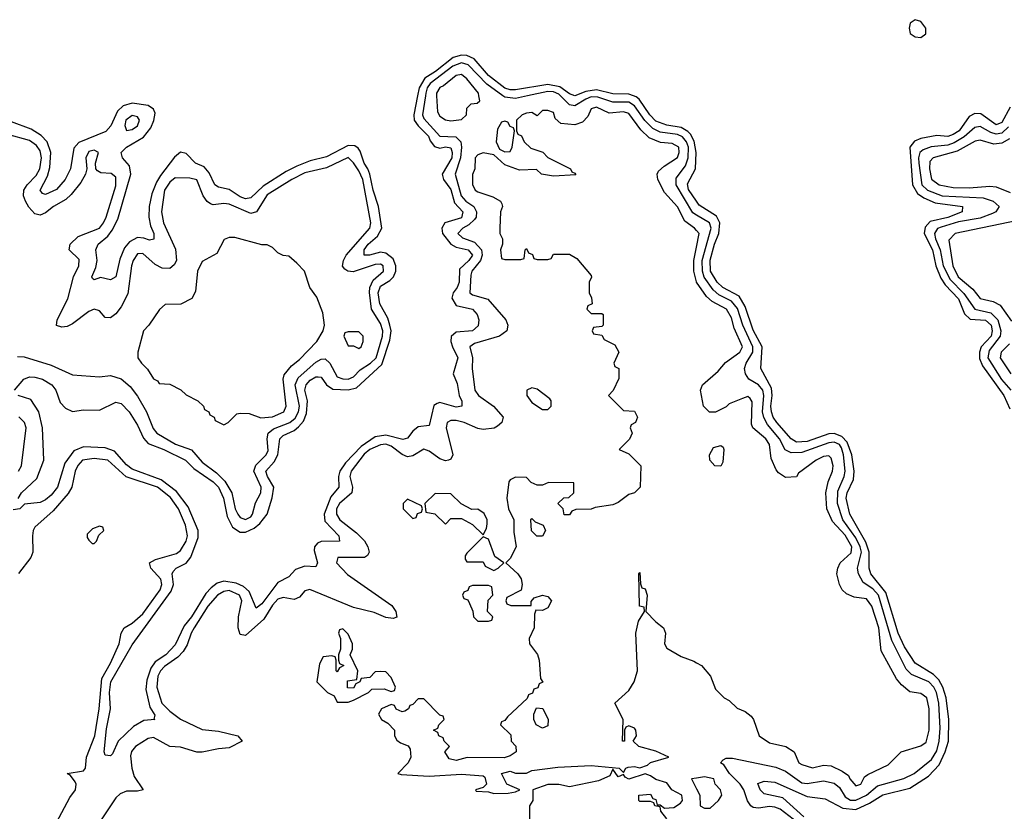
# Model space of a CAD drawing. Header units: inches. Extents: x 2710751 to 2829008, y 857003 to 965602.
# Tile 82 of 256: x 2757494 to 2761140, y 867350 to 870282. Entities that reach past the tile are written whole.
import ezdxf

# ---------------------------------------------------------------- set-up
doc = ezdxf.new("R2010")
doc.units = ezdxf.units.IN
doc.header["$MEASUREMENT"] = 0
for name, color, linetype in [('C7856', 7, 'Continuous'), ('C7857', 7, 'Continuous'), ('C7866', 7, 'Continuous'), ('C7867', 7, 'Continuous')]:
    doc.layers.add(name, color=color, linetype=linetype)

msp = doc.modelspace()

# ---------------------------------------------------------------- linework, layer by layer
at = {"layer": 'C7856', "color": 2}
for points, elevation in [([(2757475.3, 868910), (2757509, 868950), (2757530, 868959.3), (2757550, 868958.4), (2757578.8, 868950), (2757613.4, 868930), (2757628.2, 868910), (2757643.8, 868863.8), (2757663.2, 868843.2), (2757690, 868830.4), (2757730, 868837.6), (2757790, 868835.3), (2757850, 868864.9), (2757870, 868860.5), (2757899.3, 868830), (2757930, 868780.7), (2757952.2, 868732.2), (2757970, 868712.2), (2758027.3, 868690), (2758108, 868650), (2758139.3, 868619.3), (2758210, 868570.2), (2758230, 868550.3), (2758248.9, 868510), (2758261.7, 868441.7), (2758282.3, 868402.3), (2758310, 868384.2), (2758330, 868383.6), (2758361.8, 868398.2), (2758383.4, 868416.6), (2758409.7, 868450), (2758428.9, 868511.1), (2758435.4, 868550), (2758411.3, 868590), (2758405.7, 868610), (2758435.8, 868644.2), (2758449.8, 868670), (2758456.9, 868730), (2758470, 868742), (2758510, 868760.8), (2758526.5, 868773.5), (2758544.9, 868795.1), (2758556.4, 868823.6), (2758559.3, 868870), (2758549.8, 868910), (2758554.7, 868930), (2758570, 868946.7), (2758590, 868959.5), (2758599, 868959), (2758610, 868958), (2758630.2, 868930.2), (2758653.7, 868913.7), (2758710, 868911.1), (2758741.1, 868918.9), (2758834.6, 869005.4), (2758864.9, 869095), (2758869, 869130), (2758864.8, 869150), (2758856.6, 869176.6), (2758827, 869230), (2758821.2, 869270), (2758830, 869295.3), (2758864.1, 869315.9), (2758878.3, 869330), (2758886.6, 869350), (2758886.6, 869370), (2758876.6, 869396.6), (2758850, 869417.7), (2758830, 869420.4), (2758789.7, 869409.7), (2758769.4, 869410), (2758769.7, 869430), (2758784, 869450), (2758819.4, 869480.6), (2758835.4, 869510), (2758822.7, 869590), (2758802.2, 869650), (2758791, 869710), (2758783.5, 869730), (2758768.9, 869750), (2758754.7, 869794.7), (2758746.7, 869806.7), (2758734.4, 869814.4), (2758710, 869816.1), (2758630, 869774.3), (2758570, 869758.7), (2758520.5, 869739.5), (2758480.3, 869719.7), (2758394.9, 869665.1), (2758350, 869622.4), (2758330, 869618.3), (2758310, 869626.2), (2758270, 869652.8), (2758230, 869662), (2758217, 869670), (2758195.1, 869715), (2758176.8, 869736.8), (2758144.5, 869750), (2758110, 869787), (2758088.9, 869791.1), (2758066.9, 869773.1), (2758015.4, 869704.6), (2758000.2, 869679.8), (2757983, 869637), (2757974, 869590), (2757972.6, 869550), (2757978, 869518), (2757990.4, 869489.6), (2757990.5, 869469.5), (2757974.6, 869465.4), (2757953.4, 869473.4), (2757930, 869474.7), (2757900.2, 869459.8), (2757882.5, 869437.5), (2757864.5, 869395.5), (2757850, 869329), (2757830, 869318), (2757793.4, 869326.6), (2757770, 869319), (2757763.2, 869323.2), (2757761.2, 869330), (2757775.8, 869364.2), (2757780.5, 869390), (2757775.6, 869430), (2757784.5, 869450), (2757820, 869480), (2757837, 869503), (2757856.9, 869543.1), (2757905.4, 869710), (2757900.7, 869740.7), (2757875.1, 869770), (2757869.6, 869790), (2757889.6, 869810), (2757952.8, 869847.2), (2757979, 869881), (2757990.9, 869909.1), (2757996, 869936), (2757989.6, 869950), (2757970, 869964), (2757910, 869972.4), (2757876.9, 869963.1), (2757856.3, 869943.7), (2757831.7, 869888.3), (2757812.5, 869867.5), (2757712.8, 869827.2), (2757694.4, 869805.6), (2757681.7, 869730), (2757662.6, 869690), (2757630, 869653.6), (2757590, 869634.5), (2757578.6, 869638.6), (2757569.6, 869650), (2757597.4, 869702.6), (2757605.8, 869734.2), (2757608.9, 869790), (2757596.3, 869830), (2757573.6, 869853.6), (2757536.2, 869876.2), (2757464, 869904)], 2), ([(2758967.2, 870000), (2758952.8, 869930), (2758955.2, 869910), (2758969.3, 869889.3), (2759007.7, 869850), (2759013.4, 869833.4), (2759030, 869812), (2759050, 869806), (2759070, 869811.2), (2759090, 869807.3), (2759095.5, 869790), (2759093.8, 869770), (2759058, 869710), (2759063.1, 869690), (2759090, 869653.4), (2759104, 869604), (2759135.3, 869570), (2759130, 869548.7), (2759067.7, 869530), (2759056.5, 869510), (2759058.9, 869490), (2759090, 869450.3), (2759110, 869439.6), (2759154.9, 869430), (2759171.1, 869410), (2759157.4, 869390), (2759122.6, 869357.4), (2759121.5, 869310), (2759114.3, 869290), (2759099.5, 869270), (2759094.6, 869250), (2759110, 869223.7), (2759170.6, 869210), (2759188.4, 869190), (2759194, 869170), (2759191.6, 869148.4), (2759170.8, 869130), (2759110, 869124.2), (2759092, 869108), (2759090.3, 869090), (2759096, 869070), (2759116, 869030), (2759099.3, 868970), (2759114.3, 868934.3), (2759121.3, 868890), (2759130.6, 868869.4), (2759130.8, 868850), (2759110, 868846.3), (2759050, 868863.6), (2759039.3, 868860.7), (2759027.3, 868852.7), (2759010, 868779), (2758970, 868774.5), (2758950, 868758), (2758930, 868732.3), (2758913, 868727), (2758850, 868743.1), (2758810, 868736.8), (2758758.6, 868701.4), (2758699.8, 868640.2), (2758679, 868610), (2758674.7, 868590), (2758675.3, 868550), (2758645.5, 868514.5), (2758621.5, 868450), (2758624.2, 868424.2), (2758675.5, 868370), (2758678, 868350), (2758610.3, 868349.7), (2758596.7, 868343.3), (2758585.5, 868330), (2758584.1, 868315.9), (2758596.3, 868270), (2758590, 868255.3), (2758550, 868258.4), (2758514.9, 868245.1), (2758490, 868218), (2758450, 868197), (2758390, 868118.4), (2758370, 868102.7), (2758343.9, 868163.9), (2758322.6, 868182.6), (2758295.6, 868195.5), (2758250, 868202), (2758225.6, 868194.4), (2758202.8, 868177.2), (2758183.2, 868156.8), (2758130.2, 868070), (2758103.2, 868036.8), (2758070, 867966), (2758035.3, 867930), (2757995.9, 867904.1), (2757979.7, 867880.3), (2757964.7, 867835.3), (2757961.5, 867801.5), (2757975.8, 867735.8), (2757994.4, 867705.6), (2757991.1, 867691.1), (2757994, 867690), (2757954, 867686), (2757915.9, 867664.1), (2757858.8, 867610), (2757837.3, 867562.7), (2757830, 867555.3), (2757810, 867558), (2757806.6, 867570), (2757815.9, 867655.9), (2757829.8, 867730), (2757827.1, 867790), (2757831.2, 867830), (2757910, 867966), (2758055, 868165), (2758063.1, 868190), (2758058.7, 868230), (2758061.7, 868238.3), (2758073.2, 868250), (2758110.9, 868269.1), (2758128.1, 868291.9), (2758155.3, 868364.7), (2758155.4, 868390), (2758118.3, 868478.3), (2758074.3, 868534.3), (2758017.6, 868577.6), (2757910, 868617.7), (2757890, 868633), (2757844.5, 868684.5), (2757810, 868696.3), (2757730, 868699.7), (2757694.7, 868685.3), (2757660.6, 868639.4), (2757634, 868550), (2757610, 868520.9), (2757590, 868503.7), (2757570, 868494), (2757512, 868488), (2757494, 868470), (2757470, 868466)], 2), ([(2758996.8, 870000), (2758985.5, 869930), (2758990, 869915.5), (2759050, 869850.2), (2759108.4, 869848.4), (2759126.9, 869830), (2759130.2, 869810), (2759125.9, 869770), (2759106, 869710), (2759129, 869629), (2759146.3, 869610), (2759175.2, 869590), (2759186, 869570), (2759183.6, 869550), (2759178.1, 869541.9), (2759157.6, 869522.4), (2759134.9, 869510), (2759116.4, 869490), (2759134, 869474), (2759178, 869458), (2759203.8, 869430), (2759206.2, 869410), (2759200.2, 869390), (2759168, 869350), (2759163.9, 869336.1), (2759160.4, 869270), (2759170, 869262.6), (2759227.4, 869247.4), (2759293.4, 869170), (2759302, 869150), (2759297.3, 869130), (2759271, 869110), (2759177.5, 869082.5), (2759160.4, 869070), (2759170.3, 869030), (2759168.8, 868990), (2759179.5, 868910), (2759193, 868890), (2759248, 868850), (2759284, 868810), (2759278.8, 868790), (2759263.4, 868776.6), (2759250.3, 868769.7), (2759210, 868764.7), (2759190, 868768), (2759139.3, 868790), (2759110, 868797.6), (2759090, 868798), (2759076.3, 868790), (2759073.4, 868770), (2759098, 868670), (2759090, 868654), (2759082, 868650), (2759070, 868647.6), (2759050, 868655.6), (2759010, 868684.2), (2758990, 868691.6), (2758950, 868666.3), (2758930, 868662.6), (2758910, 868671.1), (2758870, 868702.8), (2758850, 868709.8), (2758830, 868707.9), (2758790.3, 868690), (2758770, 868672.7), (2758721.3, 868610), (2758716.1, 868590), (2758726, 868550), (2758723.6, 868530), (2758678.3, 868490), (2758667.3, 868470), (2758666.7, 868450), (2758679.5, 868430), (2758741.2, 868381.2), (2758771.2, 868351.2), (2758783.1, 868330), (2758787.7, 868310), (2758782, 868298), (2758770.4, 868289.6), (2758672, 868290), (2758667, 868270), (2758707.6, 868227.6), (2758871.7, 868111.7), (2758886.8, 868090), (2758890.7, 868069.3), (2758876.3, 868063.7), (2758850, 868067.3), (2758806.6, 868086.6), (2758730, 868105.4), (2758568.3, 868171.7), (2758550, 868166), (2758530, 868142.7), (2758510, 868134), (2758470, 868142), (2758450, 868135.4), (2758430, 868113), (2758398.3, 868061.7), (2758330, 868000.9), (2758310, 868005.2), (2758303, 868030), (2758304.2, 868070), (2758316.5, 868130), (2758308.3, 868150), (2758270, 868167.8), (2758250, 868163.8), (2758226.3, 868150), (2758190.2, 868110), (2758139.7, 868030), (2758128.4, 868010), (2758114, 867966), (2758098.7, 867941.3), (2758079.4, 867920.6), (2758030, 867886), (2758014.9, 867870), (2758005, 867850), (2758002.2, 867810), (2758020.8, 867750), (2758050, 867720.9), (2758090, 867691.6), (2758170, 867652.6), (2758230, 867647), (2758302, 867630), (2758318, 867610), (2758270, 867585.6), (2758230, 867582), (2758170, 867568.5), (2758150, 867568.5), (2758090, 867587.4), (2758050, 867589.7), (2757990, 867623.5), (2757970, 867619.7), (2757923.1, 867590), (2757908.5, 867571.5), (2757904.7, 867555.3), (2757909.2, 867509.2), (2757918.4, 867478.4), (2757950.8, 867430), (2757930, 867424.7), (2757890, 867424.7), (2757865.6, 867414.4), (2757850, 867399.6), (2757742.2, 867237.8)], 6), ([(2759037.7, 870000), (2759040.9, 869940.9), (2759050, 869924.7), (2759070, 869911.3), (2759090, 869907.7), (2759130, 869912), (2759148, 869930), (2759150, 869954), (2759166, 869970), (2759187.3, 869972.7), (2759198, 869982), (2759194.6, 870000)], 10), ([(2759374.2, 870000), (2759330, 869990.6), (2759290, 869994.6), (2759282.6, 870000)], 6), ([(2760000, 869558.3), (2759986.4, 869566.4), (2759924.1, 869670), (2759925.2, 869694.8), (2759959.4, 869740.6), (2759969.2, 869770.8), (2759969.9, 869810), (2759962.4, 869830), (2759947.6, 869847.6), (2759930, 869856.5), (2759866, 869866), (2759838.9, 869878.9), (2759808.9, 869908.9), (2759770, 869962.5), (2759750, 869976.1), (2759690, 869977), (2759634.8, 869994.8), (2759610, 869995.8), (2759590, 869988.1), (2759550, 869962.4), (2759530, 869966.2), (2759496.3, 870000)], 6), ([(2760000, 869609.6), (2759970, 869653.2), (2759966.1, 869673.9), (2759996.4, 869730), (2759998.9, 869790), (2759991.5, 869831.5), (2759978.1, 869858.1), (2759968.1, 869868.1), (2759943.1, 869883.1), (2759890, 869891.1), (2759850, 869906.6), (2759827.8, 869930), (2759787.3, 869987.3), (2759776.6, 869996.6), (2759766.9, 870000)], 2), ([(2760000, 869501.3), (2759992.7, 869510), (2759956.3, 869536.3), (2759930, 869589.3), (2759882, 869642), (2759857.2, 869690), (2759854, 869710), (2759859, 869721), (2759880.1, 869739.9), (2759930, 869771), (2759935.8, 869790), (2759934, 869810), (2759910, 869823.6), (2759867.2, 869827.2), (2759824.4, 869844.4), (2759793.5, 869873.5), (2759750, 869934.7), (2759730, 869941.3), (2759676.3, 869936.3), (2759630, 869958.4), (2759610, 869952.3), (2759597.1, 869922.9), (2759578, 869902), (2759550, 869892.7), (2759498, 869898), (2759476.4, 869916.4), (2759470, 869938), (2759450, 869946), (2759430, 869946), (2759410, 869926), (2759390, 869938), (2759370, 869935.3), (2759354, 869930), (2759334, 869910), (2759334, 869870), (2759338, 869858), (2759352, 869852), (2759362, 869830), (2759386, 869806), (2759430.9, 869790.9), (2759450, 869772), (2759534, 869730), (2759538, 869718), (2759550, 869714), (2759552.7, 869707.3), (2759470, 869702), (2759426, 869710), (2759407.3, 869727.3), (2759344.7, 869724.7), (2759290, 869744), (2759250, 869782), (2759210, 869789), (2759190, 869782), (2759181, 869770), (2759178.8, 869730), (2759171.1, 869708.9), (2759171.1, 869671.1), (2759181, 869650), (2759190, 869644), (2759245.4, 869625.4), (2759274, 869610), (2759279.6, 869599.6), (2759282, 869590), (2759274, 869570), (2759272, 869510), (2759272, 869490), (2759282, 869470), (2759282, 869450), (2759274, 869430), (2759278, 869398), (2759290, 869394), (2759350, 869394), (2759362, 869398), (2759366, 869430), (2759370, 869434), (2759378, 869418), (2759392.7, 869412.7), (2759398, 869398), (2759410, 869394), (2759450, 869394), (2759462, 869398), (2759470, 869414), (2759530, 869414), (2759556.9, 869396.9), (2759610, 869334), (2759611.6, 869328.4), (2759602, 869310), (2759602, 869270), (2759611.6, 869251.6), (2759614, 869230), (2759598, 869222), (2759594, 869210), (2759610, 869194), (2759650, 869194), (2759654, 869190), (2759654, 869150), (2759650, 869146), (2759618, 869142), (2759614, 869130), (2759618, 869118), (2759650, 869114), (2759658, 869098), (2759698, 869078), (2759712, 869050), (2759694, 869010), (2759698, 868998), (2759712, 868990), (2759712.7, 868952.7), (2759691.6, 868908.4), (2759674, 868890), (2759730, 868834), (2759770, 868832), (2759782, 868810), (2759774, 868790), (2759758, 868782), (2759754, 868770), (2759762, 868750), (2759751.6, 868728.4), (2759714, 868690), (2759750, 868674), (2759794, 868630), (2759791.3, 868550), (2759770.5, 868529.5), (2759750, 868524), (2759710, 868494), (2759690, 868485.2), (2759624.7, 868475.3), (2759610, 868469), (2759552.7, 868467.3), (2759538, 868462), (2759530, 868448), (2759510, 868448), (2759506, 868470), (2759486, 868490), (2759508.4, 868511.6), (2759527.3, 868512.7), (2759546, 868530), (2759546, 868566), (2759451.6, 868568.4), (2759430, 868558), (2759410, 868558), (2759387.3, 868567.3), (2759370, 868586), (2759330, 868588), (2759310, 868578), (2759304.7, 868570), (2759298, 868510), (2759304, 868470), (2759324, 868430), (2759324, 868384), (2759332, 868330), (2759310, 868286), (2759294, 868270), (2759338, 868230), (2759350.7, 868210.7), (2759354.8, 868190), (2759350.8, 868169.2), (2759298, 868142), (2759294, 868130), (2759298, 868118), (2759312.7, 868112.7), (2759387.3, 868112.7), (2759387.3, 868127.3), (2759399, 868141), (2759430, 868150.8), (2759450, 868146), (2759462.8, 868130), (2759450, 868104), (2759430, 868094), (2759404.7, 868095.3), (2759399.6, 868080.4), (2759399.1, 868030), (2759381, 867990), (2759382, 867970), (2759410.9, 867930.9), (2759418, 867910), (2759422, 867842), (2759431.6, 867828.4), (2759418, 867822), (2759412.7, 867807.3), (2759398, 867802), (2759392.7, 867787.3), (2759378, 867782), (2759372.7, 867767.3), (2759299.6, 867700.4), (2759290, 867686), (2759278, 867682), (2759274, 867670), (2759312.7, 867632.7), (2759314, 867610), (2759331.6, 867591.6), (2759332, 867570), (2759310, 867555.3), (2759288.4, 867548.4), (2759151.1, 867548.9), (2759110, 867538), (2759084.7, 867544.7), (2759068, 867570), (2759086, 867590), (2759066, 867610), (2759062, 867622), (2759046, 867630), (2759042, 867642), (2759026, 867650), (2759042, 867658), (2759046, 867670), (2759066, 867690), (2759062, 867702), (2759050, 867706), (2758990, 867766), (2758970, 867766), (2758950, 867746), (2758938, 867742), (2758934, 867730), (2758919.6, 867720.4), (2758910, 867718), (2758888.4, 867728.4), (2758882, 867742), (2758870, 867746), (2758834, 867730), (2758822, 867710), (2758834, 867690), (2758856.9, 867676.9), (2758882, 867650), (2758882, 867630), (2758890, 867614), (2758903.6, 867603.6), (2758932.7, 867592.7), (2758939.6, 867579.6), (2758942, 867550), (2758932, 867530), (2758894, 867490), (2758906, 867486), (2759010, 867480.5), (2759130, 867487.7), (2759210, 867482), (2759216, 867476), (2759222, 867450), (2759210, 867438), (2759182, 867430), (2759184.7, 867424.7), (2759230, 867422), (2759250, 867416), (2759303.1, 867416.9), (2759330, 867422), (2759346, 867430), (2759298, 867450), (2759278, 867490), (2759310, 867498.8), (2759330, 867490.8), (2759370, 867490.8), (2759390, 867500.7), (2759486.3, 867513.7), (2759610, 867519.3), (2759714, 867510), (2759730, 867494), (2759738, 867510), (2759746.8, 867513.2), (2759770, 867516), (2759790, 867511.3), (2759819, 867521), (2759830, 867531), (2759898, 867550), (2759850, 867573.2), (2759786, 867590), (2759766, 867610), (2759778, 867630), (2759775.3, 867650), (2759770, 867658), (2759750, 867666), (2759738, 867662), (2759734, 867650), (2759734, 867610), (2759726, 867610), (2759728, 867690), (2759698, 867750), (2759750, 867798), (2759768.7, 867830), (2759782, 867870), (2759775.1, 868010), (2759785.4, 868054.6), (2759808, 868090), (2759806, 868106), (2759789.4, 868110), (2759786, 868230), (2759790, 868234), (2759792.7, 868192.7), (2759798, 868178), (2759810, 868174), (2759817.3, 868150), (2759812, 868090), (2759850, 868051.3), (2759878, 868030), (2759884.7, 868010), (2759882, 867970), (2759890, 867954), (2759943.5, 867923.5), (2759990, 867906), (2760000, 867900.3)], 10), ([(2757485.8, 869034.2), (2757510, 869033), (2757610, 869002), (2757690, 868966.4), (2757790, 868959.3), (2757830, 868964.4), (2757870, 868952.4), (2757903.2, 868923.2), (2757930, 868888), (2757963.1, 868830), (2757987.7, 868767.7), (2758001.3, 868750), (2758070.5, 868710), (2758130, 868688.9), (2758170, 868642.8), (2758223.3, 868603.3), (2758253.4, 868573.4), (2758279.7, 868530), (2758291.5, 868470), (2758301.5, 868450), (2758310, 868438.7), (2758330, 868430.3), (2758350, 868441.3), (2758356, 868450), (2758367.6, 868492.4), (2758386.3, 868530), (2758388.4, 868550), (2758361.4, 868610), (2758367.8, 868632.2), (2758406, 868670), (2758413.4, 868686.6), (2758409.8, 868730), (2758413.5, 868750), (2758433.8, 868766.2), (2758493.7, 868790), (2758513.4, 868806.6), (2758525.8, 868830), (2758529.8, 868850), (2758514.2, 868930), (2758524.7, 868955.3), (2758590, 869014), (2758610, 869024.9), (2758625.3, 869025.3), (2758642.6, 869010), (2758670, 868959.5), (2758690, 868951.4), (2758710, 868950.3), (2758730, 868959.6), (2758755.2, 868984.8), (2758793.5, 869010), (2758813.8, 869030), (2758836.8, 869110), (2758838, 869130), (2758830, 869156.9), (2758796.5, 869210), (2758789, 869271), (2758790.6, 869290), (2758802.8, 869317.2), (2758840.5, 869350), (2758839.6, 869370), (2758830, 869376), (2758810, 869375.8), (2758728.5, 869348.5), (2758709.2, 869350), (2758697.4, 869357.4), (2758689.8, 869369.7), (2758692.6, 869390), (2758703.1, 869410), (2758790.5, 869509.5), (2758794.4, 869530), (2758764.6, 869690), (2758750, 869722), (2758730, 869751.6), (2758710, 869771), (2758630, 869733.6), (2758550, 869714.4), (2758501.3, 869690), (2758410, 869633.1), (2758370.2, 869569.8), (2758350, 869564.7), (2758270, 869598.9), (2758250, 869601.3), (2758210, 869596.2), (2758200.5, 869600.5), (2758188.2, 869608.2), (2758173.6, 869630), (2758150, 869689.3), (2758124.4, 869695.6), (2758070, 869696.2), (2758050, 869680.7), (2758030.4, 869650), (2758019.6, 869570), (2758026.3, 869530), (2758071.5, 869431.5), (2758074.6, 869390), (2758066.3, 869373.7), (2758050, 869360.5), (2758022, 869362), (2757995.3, 869375.3), (2757950, 869415.8), (2757930, 869415.1), (2757914, 869390), (2757907.7, 869370), (2757893.8, 869266.2), (2757870, 869218), (2757850, 869192.3), (2757830, 869177.2), (2757810, 869179), (2757790, 869204), (2757770, 869209.3), (2757750, 869200.7), (2757690, 869155.1), (2757670, 869146), (2757650, 869142.7), (2757630, 869149), (2757633.2, 869170), (2757672.3, 869247.8), (2757693, 869330), (2757713, 869370), (2757713.6, 869393.6), (2757677.2, 869430), (2757680.9, 869450), (2757710, 869478.4), (2757789.4, 869510), (2757804.7, 869530), (2757814.5, 869550), (2757850, 869666.8), (2757850, 869699), (2757832.6, 869712.6), (2757794.8, 869714.8), (2757781.6, 869721.6), (2757776, 869730), (2757774.5, 869750), (2757785.2, 869790), (2757770, 869798.4), (2757750, 869793.3), (2757739.3, 869770), (2757742, 869730), (2757737.3, 869710), (2757720.7, 869679.3), (2757685.1, 869634.9), (2757664.5, 869615.5), (2757619.1, 869590), (2757590, 869567), (2757570, 869558.4), (2757550, 869562.9), (2757527.6, 869587.6), (2757515.4, 869610), (2757508.2, 869630), (2757509.7, 869650), (2757521.3, 869670), (2757554.5, 869705.5), (2757568.6, 869730), (2757575, 869770), (2757570, 869796.2), (2757556, 869816), (2757530, 869835), (2757450, 869856.8)], 6), ([(2760000, 869311.6), (2759990.7, 869350), (2759990.6, 869390), (2760000, 869439.5)], 10), ([(2757488.9, 868508.9), (2757501.2, 868530), (2757557.7, 868582.3), (2757582.9, 868650), (2757578, 868770), (2757564.7, 868830), (2757534.9, 868874.9), (2757488.7, 868890)], 2), ([(2757489, 868610), (2757500.9, 868630), (2757518.4, 868770), (2757512, 868790), (2757491, 868811)], 6), ([(2757630.9, 867309.1), (2757679.4, 867400.6), (2757700.5, 867430), (2757702.9, 867450), (2757698.9, 867458.9), (2757682.7, 867482.7), (2757669.2, 867490), (2757730, 867500.5), (2757737.6, 867510), (2757741, 867550), (2757772.4, 867630), (2757788.6, 867730), (2757797.8, 867842.2), (2757830, 867899.3), (2757861.7, 867970), (2757869.7, 868010.4), (2757880.9, 868030), (2757910, 868047.2), (2757950, 868081.7), (2758014, 868170), (2758020.4, 868190), (2758016, 868210), (2757979.6, 868250), (2757975.1, 868270), (2757997.3, 868282.8), (2758075, 868305), (2758090, 868316.4), (2758110.8, 868350), (2758115.8, 868370), (2758107.4, 868410), (2758082.4, 868470), (2758051.9, 868512), (2758004.7, 868550), (2757888.5, 868588.5), (2757820.7, 868650), (2757770, 868657.1), (2757727, 868650), (2757709.4, 868630.6), (2757699.6, 868610), (2757686.7, 868550), (2757673.3, 868526.7), (2757617.7, 868462.3), (2757550, 868402.9), (2757543.6, 868390), (2757541.8, 868370), (2757542.7, 868310), (2757534.9, 868290), (2757489.3, 868230.7)], 6), ([(2759890, 867322), (2759868, 867350), (2759866, 867366), (2759846, 867370), (2759842, 867382), (2759830, 867386), (2759790, 867386), (2759786, 867390), (2759786, 867410), (2759830, 867414), (2759838, 867398), (2759850, 867394), (2759854, 867374), (2759866, 867374), (2759882, 867362), (2759916.4, 867363.6), (2759940.4, 867379.6), (2759948, 867390), (2759946, 867410), (2759909.2, 867429.2), (2759890, 867455.3), (2759850, 867468), (2759830, 867482), (2759810, 867488.7), (2759750, 867468.7), (2759736.4, 867476.4), (2759730, 867486), (2759710, 867478), (2759690, 867506), (2759679.1, 867480.9), (2759637.6, 867462.4), (2759530, 867441.2), (2759490, 867449.2), (2759450, 867449.2), (2759394, 867430), (2759394, 867390), (2759382, 867370), (2759382, 867318)], 10), ([(2760000, 867472.9), (2759981, 867470), (2760000, 867433.2)], 10)]:
    msp.add_lwpolyline(points, dxfattribs=dict(at, elevation=elevation))
for points, elevation in [([(2757910, 869927), (2757887.4, 869910), (2757883.1, 869890), (2757890, 869871), (2757910, 869875.5), (2757930, 869888.4), (2757937.6, 869910), (2757930, 869922.7)], 6), ([(2759290, 869906), (2759278, 869902), (2759263.6, 869876.4), (2759258, 869830), (2759270, 869802), (2759290, 869792), (2759310, 869794), (2759318, 869810), (2759326, 869870), (2759322, 869882), (2759310, 869886), (2759302, 869902)], 10), ([(2758290, 869475.3), (2758270, 869475.3), (2758251.6, 869468.4), (2758223.6, 869416.4), (2758170, 869386), (2758152, 869350), (2758144.7, 869275.3), (2758131.1, 869248.9), (2758091.1, 869228.9), (2758032.7, 869227.3), (2758011.6, 869208.4), (2757972, 869150), (2757952, 869130), (2757931.3, 869050), (2757931.3, 869030), (2757944.7, 869010), (2757967.1, 868987.1), (2757990, 868952), (2758004.7, 868944.7), (2758010, 868934), (2758050, 868932), (2758090.9, 868910.9), (2758110, 868892), (2758154, 868870), (2758174, 868850), (2758178, 868838), (2758194, 868830), (2758198, 868818), (2758214, 868810), (2758218, 868798), (2758250, 868782), (2758266, 868790), (2758298, 868822), (2758310, 868824.7), (2758343.6, 868823.6), (2758387.1, 868807.1), (2758430, 868811), (2758472.3, 868830), (2758481.2, 868850), (2758469.3, 868950), (2758473, 868967), (2758500.1, 868999.9), (2758530, 869024), (2758594, 869090), (2758618, 869130), (2758622, 869150), (2758616.4, 869196.4), (2758594, 869254), (2758568.7, 869290), (2758548, 869350), (2758520.4, 869380.4), (2758490, 869406), (2758470, 869408), (2758450, 869418), (2758430, 869438), (2758410, 869448), (2758390, 869448.7)], 10), ([(2758750, 869126), (2758710, 869126), (2758698, 869122), (2758694, 869110), (2758710, 869074), (2758730, 869074), (2758750, 869064.7), (2758758, 869070), (2758766, 869090), (2758766, 869110)], 10), ([(2759390, 868919), (2759372, 868910), (2759371.3, 868890), (2759390, 868864.7), (2759430, 868838), (2759450, 868838), (2759462, 868850), (2759462, 868870), (2759457.2, 868877.2), (2759410, 868914)], 10), ([(2759032.7, 868527.3), (2758994, 868490), (2758998, 868458), (2759031.6, 868451.6), (2759070, 868414), (2759090, 868434), (2759130, 868434), (2759170, 868412), (2759210, 868374), (2759222, 868398), (2759224.7, 868415.3), (2759225.2, 868430), (2759213.4, 868453.4), (2759190, 868468.7), (2759168, 868468), (2759128.4, 868488.4), (2759090, 868526)], 10), ([(2758930, 868506), (2758914, 868490), (2758914, 868470), (2758950, 868434), (2758962, 868438), (2758967.3, 868452.7), (2758982, 868458), (2758986, 868470), (2758982, 868482)], 10), ([(2757790, 868406), (2757763.6, 868396.4), (2757743.6, 868376.4), (2757743.6, 868363.6), (2757750, 868354), (2757762, 868342), (2757770, 868342), (2757778, 868350), (2757787.3, 868372.7), (2757806, 868390), (2757802, 868402)], 10), ([(2759409.2, 868369.2), (2759388.9, 868388.9), (2759386, 868430), (2759390, 868434), (2759402, 868422), (2759432, 868410), (2759441, 868390), (2759430, 868369.3)], 10), ([(2759210, 868366), (2759150, 868306), (2759143.6, 868296.4), (2759143.6, 868283.6), (2759150, 868274), (2759210, 868274), (2759218, 868258), (2759250, 868242), (2759266, 868250), (2759286, 868270), (2759253.6, 868293.6), (2759230, 868358)], 10), ([(2759230, 868186), (2759170, 868186), (2759158, 868182), (2759152.7, 868167.3), (2759138, 868162), (2759134, 868150), (2759138, 868138), (2759152.7, 868132.7), (2759159.6, 868119.6), (2759171.6, 868091.6), (2759174, 868070), (2759190, 868054), (2759230, 868054), (2759242, 868058), (2759246, 868070), (2759226, 868090), (2759228.4, 868131.6), (2759246, 868150), (2759242, 868182)], 10), ([(2758690, 868026), (2758678, 868022), (2758674, 868010), (2758682, 867990), (2758682, 867950), (2758674, 867930), (2758674, 867910), (2758678, 867898), (2758694, 867890), (2758678, 867882), (2758670, 867866), (2758666, 867870), (2758666, 867910), (2758662, 867922), (2758650, 867926), (2758618, 867922), (2758603.6, 867896.4), (2758594, 867830), (2758634, 867790), (2758658, 867778), (2758670, 867754), (2758710, 867754), (2758730, 867762), (2758786, 867790), (2758798, 867802), (2758843.6, 867803.6), (2758870, 867794), (2758882, 867798), (2758886, 867810), (2758870, 867846), (2758850, 867866), (2758830, 867868), (2758810, 867866), (2758790, 867846), (2758758, 867842), (2758754, 867830), (2758738, 867822), (2758730, 867806), (2758707.3, 867807.3), (2758707.3, 867832.7), (2758742, 867838), (2758746, 867870), (2758718, 867930), (2758726, 867950), (2758726, 867970), (2758710, 868006)], 10), ([(2759430, 867658), (2759406, 867670), (2759398, 867690), (2759398, 867710), (2759407.3, 867732.7), (2759431.3, 867731.3), (2759451.3, 867690), (2759450, 867666)], 10)]:
    msp.add_lwpolyline(points, close=True, dxfattribs=dict(at, elevation=elevation))
at = {"layer": 'C7857', "color": 2}
for points, elevation in [([(2759766.9, 870000), (2759750, 870005.8), (2759690, 870007.4), (2759630, 870021.6), (2759590, 870016.2), (2759550, 870000.3), (2759530, 870006.8), (2759493.4, 870033.4), (2759450, 870041.9), (2759330, 870022.5), (2759310, 870022.2), (2759290, 870028.9), (2759230, 870075.1), (2759176.6, 870136.6), (2759150, 870149), (2759130, 870150.9), (2759098.5, 870141.5), (2759033.4, 870090), (2758994.1, 870065.9), (2758973.4, 870030), (2758967.2, 870000)], 2), ([(2759282.6, 870000), (2759223.1, 870043.1), (2759154.6, 870114.6), (2759130, 870122.7), (2759098, 870110), (2759013.8, 870046.2), (2759003.2, 870030), (2758998.4, 870010), (2758996.8, 870000)], 6), ([(2759194.6, 870000), (2759192.7, 870010), (2759150, 870062.7), (2759130, 870079.5), (2759110, 870075.6), (2759062.9, 870037.1), (2759050, 870031.3), (2759037.1, 870010), (2759037.7, 870000)], 10), ([(2759496.3, 870000), (2759490, 870006.3), (2759470, 870014.9), (2759450, 870016.1), (2759374.2, 870000)], 6)]:
    msp.add_lwpolyline(points, dxfattribs=dict(at, elevation=elevation))
at = {"layer": 'C7866', "color": 2}
for points, elevation in [([(2761161.5, 869958.5), (2761130, 869901.1), (2761110, 869892.6), (2761053, 869933), (2761030, 869934.7), (2761010, 869922.9), (2760972.6, 869870), (2760950, 869856.8), (2760930, 869849.8), (2760890, 869852.8), (2760830, 869842), (2760807.7, 869832.3), (2760790.2, 869809.8), (2760799.2, 869670), (2760818.3, 869638.3), (2760841.7, 869621.7), (2760883.5, 869603.5), (2760984.7, 869590), (2760984, 869570), (2760930.1, 869549.9), (2760865, 869535), (2760846.5, 869513.5), (2760843.2, 869490), (2760873.2, 869430), (2760886, 869370), (2760904.7, 869324.7), (2760920.1, 869300.1), (2760970, 869248.4), (2760992, 869192), (2761013.4, 869173.4), (2761070, 869168.8), (2761091, 869150), (2761094.7, 869130), (2761091, 869110), (2761054.4, 869070), (2761047.7, 869050), (2761047.3, 869027.3), (2761059.4, 868999.4), (2761137.6, 868890), (2761160.6, 868840.6)], 2), ([(2761155, 869885), (2761130, 869862.2), (2761110, 869858.3), (2761090, 869863.7), (2761050, 869886.4), (2761030, 869883.1), (2760991.6, 869848.4), (2760954.1, 869825.9), (2760930, 869817.7), (2760868.7, 869811.3), (2760839.5, 869800.5), (2760827.2, 869790), (2760821.7, 869770), (2760822.8, 869750), (2760833.8, 869670), (2760854.9, 869650), (2760910, 869629.5), (2761062, 869622), (2761098, 869610), (2761120.4, 869590), (2761108.2, 869570), (2761096, 869564), (2761050, 869547.4), (2760970, 869532.7), (2760906, 869514), (2760891.9, 869508.1), (2760880.7, 869490), (2760884.6, 869470), (2760902.1, 869430), (2760913.6, 869370), (2760939.8, 869319.8), (2760990, 869268.1), (2761030, 869210.2), (2761090, 869196.5), (2761115.4, 869170), (2761127.2, 869130), (2761124.3, 869110), (2761083.2, 869056.8), (2761079, 869030), (2761129.6, 868949.6), (2761163.8, 868910)], 6), ([(2761159.2, 869840.8), (2761130, 869824.7), (2761100.4, 869820.4), (2761050, 869836.3), (2761031.7, 869831.7), (2760965.2, 869794.8), (2760876, 869770), (2760863.7, 869756.3), (2760862.7, 869730), (2760870, 869691.3), (2760898.8, 869670), (2760950, 869660.3), (2761010, 869659.6), (2761086, 869666), (2761110, 869663), (2761161.7, 869641.7)], 10), ([(2760397.6, 867330), (2760320.1, 867400.1), (2760250, 867415.1), (2760235.1, 867430), (2760227.6, 867452.4), (2760250, 867462), (2760290, 867457.6), (2760410, 867404.6), (2760476.1, 867396.1), (2760541.9, 867361.8), (2760590, 867356.5), (2760640.2, 867379.8), (2760690, 867411.4), (2760790, 867436.1), (2760859.6, 867480.4), (2760897.9, 867522.1), (2760921, 867570), (2760932.9, 867610), (2760934.2, 867690), (2760924, 867770), (2760912.3, 867810), (2760897.1, 867837.1), (2760877.1, 867857.1), (2760810, 867898.9), (2760770, 867959.6), (2760746.3, 868010), (2760700.8, 868160.8), (2760646, 868230), (2760639.8, 868250), (2760638.9, 868310), (2760627.1, 868347.1), (2760567.9, 868450), (2760554.2, 868510), (2760557.6, 868530), (2760580.8, 868579.2), (2760583.5, 868610), (2760574.8, 868670), (2760557.8, 868717.8), (2760538.3, 868738.3), (2760510, 868749.8), (2760490, 868748), (2760410, 868720.3), (2760370, 868717.4), (2760350, 868729.7), (2760296.9, 868790), (2760283.5, 868810), (2760277.6, 868830), (2760275.3, 868850), (2760280.7, 868890), (2760277.7, 868917.7), (2760237.6, 868990), (2760243.5, 869070), (2760210, 869132), (2760180.2, 869220.2), (2760157.6, 869257.6), (2760098, 869290), (2760076.9, 869310), (2760052.4, 869350), (2760050, 869391), (2760066.2, 869450), (2760083.1, 869490), (2760086.8, 869530), (2760074.3, 869554.3), (2760010, 869595.1), (2760000, 869609.6)], 2), ([(2760390, 867296.2), (2760310, 867357.6), (2760290, 867365.3), (2760270, 867367.4), (2760230, 867362), (2760210, 867364.2), (2760200.9, 867370), (2760188.2, 867388.2), (2760175.1, 867430), (2760162, 867450), (2760122.4, 867490), (2760101.6, 867521.6), (2760089.2, 867530), (2760099.3, 867540.7), (2760110, 867546.8), (2760132.9, 867547.1), (2760294.1, 867514.1), (2760330, 867498.3), (2760390, 867456), (2760410, 867453.4), (2760470, 867463.2), (2760510, 867454.7), (2760530, 867437.6), (2760550, 867403.7), (2760570, 867391.6), (2760590, 867391.1), (2760629.7, 867410), (2760670, 867443.8), (2760768.2, 867471.8), (2760805.6, 867490), (2760870, 867542), (2760890, 867574), (2760898.5, 867610), (2760902.3, 867657.7), (2760897.4, 867750), (2760888.2, 867790), (2760879, 867810), (2760860.4, 867830), (2760796.5, 867856.5), (2760775.9, 867875.9), (2760722.8, 867982.8), (2760673.6, 868150), (2760653.4, 868173.4), (2760617.5, 868197.5), (2760599.8, 868230), (2760596.4, 868250), (2760610.5, 868310), (2760606, 868330), (2760590, 868362.4), (2760542, 868430), (2760521.5, 868490), (2760523.7, 868536.3), (2760546.8, 868590), (2760550.6, 868610), (2760544.8, 868670), (2760536.4, 868696.4), (2760529, 868709), (2760510, 868717), (2760490, 868714.5), (2760390, 868679.4), (2760350, 868677.8), (2760328.4, 868688.4), (2760306.8, 868730), (2760262.3, 868782.3), (2760249.2, 868809.2), (2760244.5, 868830), (2760249.8, 868890), (2760246, 868910), (2760230, 868929.8), (2760193.6, 868950), (2760181.3, 868970), (2760178.3, 868990), (2760184.4, 869010), (2760208, 869050), (2760209, 869070), (2760172, 869150), (2760152.3, 869212.3), (2760130, 869239), (2760083.2, 869263.2), (2760061.2, 869281.2), (2760028.3, 869328.3), (2760021.9, 869350), (2760020.5, 869390), (2760054.5, 869510), (2760048.3, 869530), (2760000, 869558.3)], 6), ([(2761190, 869538), (2760958, 869490), (2760934.4, 869465.6), (2760949.1, 869370), (2760969.1, 869330), (2761023.7, 869283.7), (2761050, 869248.8), (2761098.7, 869238.7), (2761124.5, 869224.5), (2761166, 869166)], 10), ([(2760000, 869439.5), (2760009.6, 869490), (2760000, 869501.3)], 10), ([(2760000, 867900.3), (2760018, 867890), (2760052, 867850), (2760070, 867802), (2760102, 867770), (2760121, 867761), (2760150, 867732), (2760179.8, 867719.8), (2760202, 867702), (2760211.3, 867690), (2760232, 867630), (2760270, 867604), (2760330.4, 867590.4), (2760362, 867570), (2760378.8, 867530), (2760390, 867523.8), (2760430, 867510.8), (2760470, 867521), (2760498, 867518), (2760539.3, 867499.3), (2760563, 867483), (2760568.2, 867470), (2760590, 867444.9), (2760608, 867450), (2760622, 867478), (2760634, 867486), (2760710, 867522), (2760758, 867570), (2760830, 867592.7), (2760850, 867606.4), (2760862, 867650), (2760862, 867730), (2760852.8, 867770), (2760830, 867786.6), (2760790, 867792.3), (2760758.5, 867818.5), (2760740.4, 867840.4), (2760684.2, 867944.2), (2760675.3, 868030), (2760649.5, 868110), (2760630, 868137), (2760583.3, 868143.3), (2760555.3, 868155.3), (2760539.3, 868170), (2760529.6, 868189.6), (2760519.3, 868230), (2760522.7, 868250), (2760532, 868270), (2760573.1, 868306.9), (2760574.8, 868330), (2760550, 868372.4), (2760503.1, 868423.1), (2760482, 868470), (2760478.9, 868530), (2760487.6, 868570), (2760503.6, 868610), (2760505.6, 868630), (2760498, 868658), (2760490, 868666.6), (2760470, 868664.5), (2760442.8, 868650), (2760378, 868602), (2760370, 868588.7), (2760330, 868586), (2760303.1, 868603.1), (2760294.6, 868614.6), (2760277, 868657), (2760270, 868708.7), (2760256.9, 868730), (2760208.7, 868770), (2760203.7, 868783.7), (2760206.6, 868866.6), (2760199.1, 868879.1), (2760190, 868886), (2760170, 868879.3), (2760121, 868859), (2760110, 868848), (2760070, 868828), (2760048.4, 868828.4), (2760026, 868850), (2760015.3, 868910), (2760022, 868930), (2760080.2, 868979.8), (2760107.6, 869012.4), (2760160.7, 869050), (2760170.9, 869070), (2760140, 869140), (2760130, 869177.2), (2760111.2, 869210), (2760058.4, 869238.4), (2760036.8, 869256.8), (2760000.4, 869310), (2760000, 869311.6)], 10), ([(2761159, 869081), (2761128.2, 869050), (2761124.4, 869030), (2761163.8, 868970)], 10), ([(2760000, 867433.2), (2760012, 867410), (2760014, 867370), (2760030, 867362), (2760050, 867362), (2760082, 867390), (2760093.2, 867410), (2760088.7, 867430), (2760068.7, 867450), (2760064, 867470), (2760030, 867477.6), (2760000, 867472.9)], 10)]:
    msp.add_lwpolyline(points, dxfattribs=dict(at, elevation=elevation))
at = {"layer": 'C7866', "color": 2, "elevation": 10}
msp.add_lwpolyline([(2760090, 868628), (2760068, 868630), (2760049, 868650), (2760048, 868670), (2760062.7, 868697.3), (2760090, 868704.7), (2760098.8, 868698.8), (2760101, 868690), (2760096.9, 868643.1)], close=True, dxfattribs=at)
at = {"layer": 'C7867', "color": 2, "elevation": 2}
msp.add_lwpolyline([(2760810, 870282), (2760791, 870269), (2760786.8, 870250), (2760790.9, 870230.9), (2760810, 870218.8), (2760830, 870216), (2760848.7, 870230), (2760849, 870250), (2760830, 870275.3)], close=True, dxfattribs=at)

doc.saveas('drawing.dxf')
